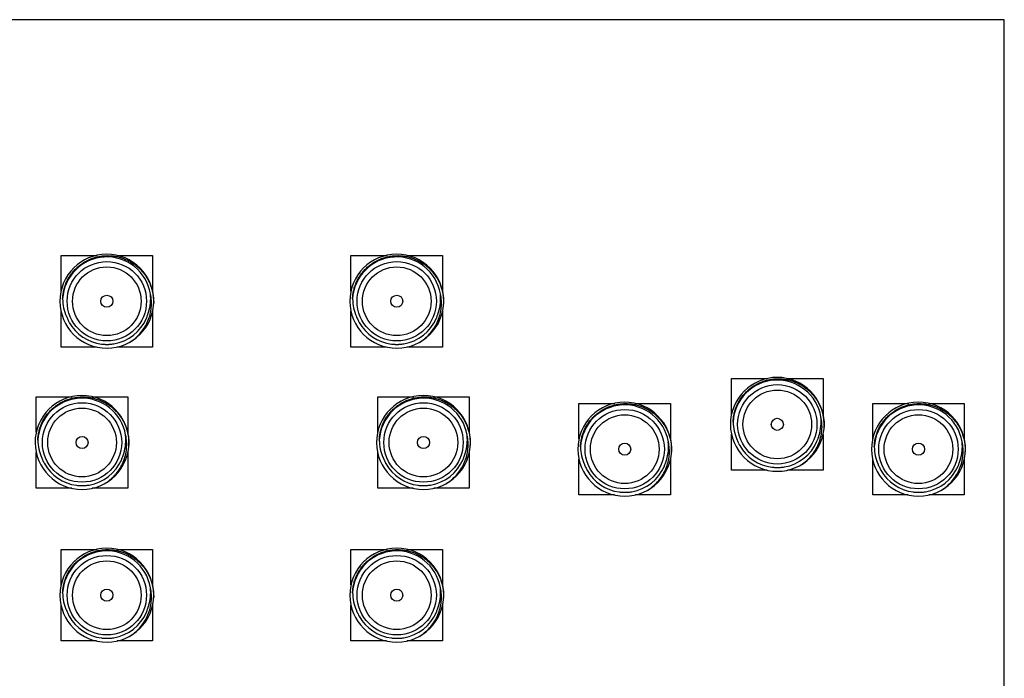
# Model space of a CAD drawing. Header units: inches. Extents: x 0 to 22, y 0 to 17.
# Tile 216 of 217: x 11.1 to 13.7, y 13.4 to 15.1. Entities that reach past the tile are written whole.
import ezdxf

# ---------------------------------------------------------------- set-up
doc = ezdxf.new("R2010")
doc.units = ezdxf.units.IN
doc.header["$LTSCALE"] = 1.21
doc.header["$MEASUREMENT"] = 0
doc.layers.get('0').update_dxf_attribs({"linetype": 'CONTINUOUS'})
doc.layers.add('02___PRT_ALL_AXES', color=7, linetype='CONTINUOUS')

msp = doc.modelspace()

# ---------------------------------------------------------------- linework, layer by layer
at = {"color": 7, "linetype": 'CONTINUOUS'}
for p, q in [((11.2113, 14.3969), (11.2113, 14.4901)), ((11.2113, 14.4901), (11.3058, 14.4901)), ((11.3575, 14.4901), (11.4513, 14.4901)), ((11.4513, 14.4901), (11.4513, 14.3956)), ((11.9713, 14.3969), (11.9713, 14.4901)), ((11.9713, 14.4901), (12.0658, 14.4901)), ((12.1175, 14.4901), (12.2113, 14.4901)), ((12.2113, 14.4901), (12.2113, 14.3956)), ((11.2113, 14.2501), (11.2113, 14.3443)), ((11.2254, 14.3306), (11.2254, 14.3308)), ((11.2255, 14.3302), (11.2256, 14.3301)), ((11.4513, 14.3436), (11.4513, 14.2501)), ((11.9713, 14.2501), (11.9713, 14.3443)), ((11.9854, 14.3306), (11.9854, 14.3308)), ((11.9855, 14.3302), (11.9856, 14.3301)), ((12.2113, 14.3436), (12.2113, 14.2501)), ((11.3046, 14.2501), (11.2113, 14.2501)), ((11.4513, 14.2501), (11.3583, 14.2501)), ((12.0646, 14.2501), (11.9713, 14.2501)), ((12.2113, 14.2501), (12.1183, 14.2501)), ((12.9688, 14.1676), (13.0633, 14.1676)), ((12.9688, 14.0744), (12.9688, 14.1676)), ((13.115, 14.1676), (13.2088, 14.1676)), ((13.2088, 14.1676), (13.2088, 14.0731)), ((11.1463, 14.0269), (11.1463, 14.1201)), ((11.1463, 14.1201), (11.2408, 14.1201)), ((11.2925, 14.1201), (11.3863, 14.1201)), ((11.3863, 14.1201), (11.3863, 14.0256)), ((12.0413, 14.0269), (12.0413, 14.1201)), ((12.0413, 14.1201), (12.1358, 14.1201)), ((12.1875, 14.1201), (12.2813, 14.1201)), ((12.2813, 14.1201), (12.2813, 14.0256)), ((12.5688, 14.1026), (12.6633, 14.1026)), ((12.5688, 14.0094), (12.5688, 14.1026)), ((12.715, 14.1026), (12.8088, 14.1026)), ((12.8088, 14.1026), (12.8088, 14.0081)), ((13.3388, 14.1026), (13.4333, 14.1026)), ((13.3388, 14.0094), (13.3388, 14.1026)), ((13.485, 14.1026), (13.5788, 14.1026)), ((13.5788, 14.1026), (13.5788, 14.0081)), ((12.9688, 13.9276), (12.9688, 14.0218)), ((13.2088, 14.0211), (13.2088, 13.9276)), ((12.9829, 14.0081), (12.9829, 14.0083)), ((12.983, 14.0077), (12.9831, 14.0076)), ((11.1463, 13.8801), (11.1463, 13.9743)), ((11.3863, 13.9736), (11.3863, 13.8801)), ((12.0413, 13.8801), (12.0413, 13.9743)), ((12.2813, 13.9736), (12.2813, 13.8801)), ((11.1604, 13.9606), (11.1604, 13.9608)), ((11.1605, 13.9602), (11.1606, 13.9601)), ((12.0554, 13.9606), (12.0554, 13.9608)), ((12.0555, 13.9602), (12.0556, 13.9601)), ((12.5688, 13.8626), (12.5688, 13.9568)), ((12.5829, 13.9431), (12.5829, 13.9433)), ((12.583, 13.9427), (12.5831, 13.9426)), ((12.8088, 13.9561), (12.8088, 13.8626)), ((13.3388, 13.8626), (13.3388, 13.9568)), ((13.3529, 13.9431), (13.3529, 13.9433)), ((13.353, 13.9427), (13.3531, 13.9426)), ((13.5788, 13.9561), (13.5788, 13.8626)), ((13.0621, 13.9276), (12.9688, 13.9276)), ((13.2088, 13.9276), (13.1158, 13.9276)), ((11.2396, 13.8801), (11.1463, 13.8801)), ((11.3863, 13.8801), (11.2933, 13.8801)), ((12.1346, 13.8801), (12.0413, 13.8801)), ((12.2813, 13.8801), (12.1883, 13.8801)), ((12.6621, 13.8626), (12.5688, 13.8626)), ((12.8088, 13.8626), (12.7158, 13.8626)), ((13.4321, 13.8626), (13.3388, 13.8626)), ((13.5788, 13.8626), (13.4858, 13.8626)), ((11.2113, 13.6269), (11.2113, 13.7201)), ((11.2113, 13.7201), (11.3058, 13.7201)), ((11.3575, 13.7201), (11.4513, 13.7201)), ((11.4513, 13.7201), (11.4513, 13.6256)), ((11.9713, 13.7201), (12.0658, 13.7201)), ((11.9713, 13.6269), (11.9713, 13.7201)), ((12.1175, 13.7201), (12.2113, 13.7201)), ((12.2113, 13.7201), (12.2113, 13.6256)), ((11.2113, 13.4801), (11.2113, 13.5743)), ((11.2254, 13.5606), (11.2254, 13.5608)), ((11.2255, 13.5602), (11.2256, 13.5601)), ((11.4513, 13.5736), (11.4513, 13.4801)), ((11.9713, 13.4801), (11.9713, 13.5743)), ((11.9854, 13.5606), (11.9854, 13.5608)), ((11.9855, 13.5602), (11.9856, 13.5601)), ((12.2113, 13.5736), (12.2113, 13.4801)), ((11.3046, 13.4801), (11.2113, 13.4801)), ((11.4513, 13.4801), (11.3583, 13.4801)), ((12.0646, 13.4801), (11.9713, 13.4801)), ((12.2113, 13.4801), (12.1183, 13.4801))]:
    msp.add_line(p, q, dxfattribs=at)
for centre, radius, start, end in [((11.3313, 14.3701), 0.123, 354.3786, 354.3679), ((11.3313, 14.3701), 0.116, 9.6674, 177.0667), ((12.0913, 14.3701), 0.123, 354.3786, 354.3679), ((12.0913, 14.3701), 0.116, 9.6674, 177.0667), ((11.3298, 14.3771), 0.1143, 180.5015, 204.2339), ((11.332, 14.3772), 0.1143, 341.8427, 6.2355), ((12.0898, 14.3771), 0.1143, 180.5015, 204.2339), ((12.092, 14.3772), 0.1143, 341.8427, 6.2355), ((11.3313, 14.3679), 0.1228, 355.3913, 357.5066), ((12.0913, 14.3679), 0.1228, 355.3913, 357.5066), ((11.3312, 14.3701), 0.1128, 199.7696, 200.3683), ((11.331, 14.37), 0.1127, 200.4817, 200.6721), ((11.331, 14.37), 0.1127, 200.6721, 201.0491), ((11.328, 14.3764), 0.1125, 204.3428, 204.9488), ((11.3309, 14.37), 0.1126, 201.0491, 201.367), ((11.3313, 14.3702), 0.113, 201.3681, 206.1234), ((11.3313, 14.3701), 0.113, 279.4164, 336.8808), ((11.3312, 14.3702), 0.1131, 336.8849, 340.9799), ((11.3311, 14.3702), 0.1132, 340.9784, 341.6252), ((11.3311, 14.3702), 0.1132, 341.6252, 342.3782), ((11.3314, 14.3701), 0.1129, 342.2784, 345.3648), ((11.3315, 14.3701), 0.1128, 342.3763, 345.3662), ((12.0912, 14.3701), 0.1128, 199.7696, 200.3683), ((12.091, 14.37), 0.1127, 200.4817, 200.6721), ((12.091, 14.37), 0.1127, 200.6721, 201.0491), ((12.088, 14.3764), 0.1125, 204.3428, 204.9488), ((12.0909, 14.37), 0.1126, 201.0491, 201.367), ((12.0913, 14.3702), 0.113, 201.3681, 206.1234), ((12.0913, 14.3701), 0.113, 279.4164, 336.8808), ((12.0912, 14.3702), 0.1131, 336.8849, 340.9799), ((12.0911, 14.3702), 0.1132, 340.9784, 341.6252), ((12.0911, 14.3702), 0.1132, 341.6252, 342.3782), ((12.0914, 14.3701), 0.1129, 342.2784, 345.3648), ((12.0915, 14.3701), 0.1128, 342.3763, 345.3662), ((11.3313, 14.3701), 0.113, 206.1215, 208.4148), ((11.3312, 14.3701), 0.1129, 208.4154, 208.788), ((11.3312, 14.3701), 0.1129, 208.788, 209.2651), ((11.3313, 14.3701), 0.113, 209.2652, 262.8202), ((12.0913, 14.3701), 0.113, 206.1215, 208.4148), ((12.0912, 14.3701), 0.1129, 208.4154, 208.788), ((12.0912, 14.3701), 0.1129, 208.788, 209.2651), ((12.0913, 14.3701), 0.113, 209.2652, 262.8202), ((11.3313, 14.37), 0.1129, 262.8196, 264.7192), ((11.3313, 14.3702), 0.113, 264.7208, 267.6936), ((11.3313, 14.3703), 0.1132, 267.6926, 272.5198), ((11.3313, 14.3701), 0.113, 269.3727, 272.5649), ((11.3313, 14.3699), 0.1127, 272.5222, 273.1581), ((11.3313, 14.3698), 0.1127, 272.5656, 273.1674), ((11.3313, 14.3698), 0.1126, 273.1582, 273.367), ((11.3313, 14.3697), 0.1125, 273.1674, 273.367), ((11.3313, 14.3697), 0.1126, 273.367, 273.5608), ((11.3313, 14.3698), 0.1127, 273.5608, 274.0521), ((11.3313, 14.3702), 0.1131, 274.0536, 279.4162), ((12.0913, 14.37), 0.1129, 262.8196, 264.7192), ((12.0913, 14.3702), 0.113, 264.7208, 267.6936), ((12.0913, 14.3703), 0.1132, 267.6926, 272.5198), ((12.0913, 14.3701), 0.113, 269.3727, 272.5649), ((12.0913, 14.3699), 0.1127, 272.5222, 273.1581), ((12.0913, 14.3698), 0.1127, 272.5656, 273.1674), ((12.0913, 14.3698), 0.1126, 273.1582, 273.367), ((12.0913, 14.3697), 0.1125, 273.1674, 273.367), ((12.0913, 14.3697), 0.1126, 273.367, 273.5608), ((12.0913, 14.3698), 0.1127, 273.5608, 274.0521), ((12.0913, 14.3702), 0.1131, 274.0536, 279.4162), ((13.0888, 14.0476), 0.123, 354.3786, 354.3679), ((13.0888, 14.0476), 0.116, 9.6674, 177.0667), ((11.2663, 14.0001), 0.123, 354.3786, 354.3679), ((12.1613, 14.0001), 0.123, 354.3786, 354.3679), ((11.2663, 14.0001), 0.116, 9.6674, 177.0667), ((12.1613, 14.0001), 0.116, 9.6674, 177.0667), ((12.6888, 13.9826), 0.123, 354.3786, 354.3679), ((12.6888, 13.9826), 0.116, 9.6674, 177.0667), ((13.4588, 13.9826), 0.123, 354.3786, 354.3679), ((13.4588, 13.9826), 0.116, 9.6674, 177.0667), ((13.0895, 14.0547), 0.1143, 341.8427, 6.2355), ((13.0873, 14.0546), 0.1143, 180.5015, 204.2339), ((13.0888, 14.0454), 0.1228, 355.3913, 357.5066), ((11.267, 14.0072), 0.1143, 341.8427, 6.2355), ((12.162, 14.0072), 0.1143, 341.8427, 6.2355), ((13.0889, 14.0476), 0.1129, 342.2784, 345.3648), ((13.089, 14.0476), 0.1128, 342.3763, 345.3662), ((11.2648, 14.0071), 0.1143, 180.5015, 204.2339), ((11.2663, 13.9979), 0.1228, 355.3913, 357.5066), ((12.1598, 14.0071), 0.1143, 180.5015, 204.2339), ((12.1613, 13.9979), 0.1228, 355.3913, 357.5066), ((12.6873, 13.9896), 0.1143, 180.5015, 204.2339), ((12.6895, 13.9897), 0.1143, 341.8427, 6.2355), ((13.0887, 14.0476), 0.1128, 199.7696, 200.3683), ((13.0885, 14.0475), 0.1127, 200.4817, 200.6721), ((13.0885, 14.0475), 0.1127, 200.6721, 201.0491), ((13.0855, 14.0539), 0.1125, 204.3428, 204.9488), ((13.0884, 14.0475), 0.1126, 201.0491, 201.367), ((13.0888, 14.0477), 0.113, 201.3681, 206.1234), ((13.0888, 14.0476), 0.113, 206.1215, 208.4148), ((13.0887, 14.0476), 0.1129, 208.4154, 208.788), ((13.0887, 14.0476), 0.1129, 208.788, 209.2651), ((13.0888, 14.0476), 0.113, 209.2652, 262.8202), ((13.0888, 14.0476), 0.113, 279.4164, 336.8808), ((13.0887, 14.0477), 0.1131, 336.8849, 340.9799), ((13.0886, 14.0477), 0.1132, 340.9784, 341.6252), ((13.0886, 14.0477), 0.1132, 341.6252, 342.3782), ((13.4573, 13.9896), 0.1143, 180.5015, 204.2339), ((13.4595, 13.9897), 0.1143, 341.8427, 6.2355), ((11.2662, 14.0002), 0.1131, 336.8849, 340.9799), ((11.2661, 14.0002), 0.1132, 340.9784, 341.6252), ((11.2661, 14.0002), 0.1132, 341.6252, 342.3782), ((11.2664, 14.0001), 0.1129, 342.2784, 345.3648), ((11.2665, 14.0001), 0.1128, 342.3763, 345.3662), ((12.1612, 14.0002), 0.1131, 336.8849, 340.9799), ((12.1611, 14.0002), 0.1132, 340.9784, 341.6252), ((12.1611, 14.0002), 0.1132, 341.6252, 342.3782), ((12.1614, 14.0001), 0.1129, 342.2784, 345.3648), ((12.1615, 14.0001), 0.1128, 342.3763, 345.3662), ((12.6888, 13.9804), 0.1228, 355.3913, 357.5066), ((13.4588, 13.9804), 0.1228, 355.3913, 357.5066), ((11.2662, 14.0001), 0.1128, 199.7696, 200.3683), ((11.266, 14), 0.1127, 200.4817, 200.6721), ((11.266, 14), 0.1127, 200.6721, 201.0491), ((11.263, 14.0064), 0.1125, 204.3428, 204.9488), ((11.2659, 14), 0.1126, 201.0491, 201.367), ((11.2663, 14.0002), 0.113, 201.3681, 206.1234), ((11.2663, 14.0001), 0.113, 206.1215, 208.4148), ((11.2662, 14.0001), 0.1129, 208.4154, 208.788), ((11.2662, 14.0001), 0.1129, 208.788, 209.2651), ((11.2663, 14.0001), 0.113, 209.2652, 262.8202), ((11.2663, 14.0001), 0.113, 279.4164, 336.8808), ((12.1612, 14.0001), 0.1128, 199.7696, 200.3683), ((12.161, 14), 0.1127, 200.4817, 200.6721), ((12.161, 14), 0.1127, 200.6721, 201.0491), ((12.158, 14.0064), 0.1125, 204.3428, 204.9488), ((12.1609, 14), 0.1126, 201.0491, 201.367), ((12.1613, 14.0002), 0.113, 201.3681, 206.1234), ((12.1613, 14.0001), 0.113, 206.1215, 208.4148), ((12.1612, 14.0001), 0.1129, 208.4154, 208.788), ((12.1612, 14.0001), 0.1129, 208.788, 209.2651), ((12.1613, 14.0001), 0.113, 209.2652, 262.8202), ((12.1613, 14.0001), 0.113, 279.4164, 336.8808), ((12.6887, 13.9826), 0.1128, 199.7696, 200.3683), ((12.6885, 13.9825), 0.1127, 200.4817, 200.6721), ((12.6885, 13.9825), 0.1127, 200.6721, 201.0491), ((12.6855, 13.9889), 0.1125, 204.3428, 204.9488), ((12.6884, 13.9825), 0.1126, 201.0491, 201.367), ((12.6888, 13.9827), 0.113, 201.3681, 206.1234), ((12.6888, 13.9826), 0.113, 279.4164, 336.8808), ((12.6887, 13.9827), 0.1131, 336.8849, 340.9799), ((12.6886, 13.9827), 0.1132, 340.9784, 341.6252), ((12.6886, 13.9827), 0.1132, 341.6252, 342.3782), ((12.6889, 13.9826), 0.1129, 342.2784, 345.3648), ((12.689, 13.9826), 0.1128, 342.3763, 345.3662), ((13.4587, 13.9826), 0.1128, 199.7696, 200.3683), ((13.4585, 13.9825), 0.1127, 200.4817, 200.6721), ((13.4585, 13.9825), 0.1127, 200.6721, 201.0491), ((13.4555, 13.9889), 0.1125, 204.3428, 204.9488), ((13.4584, 13.9825), 0.1126, 201.0491, 201.367), ((13.4588, 13.9827), 0.113, 201.3681, 206.1234), ((13.4588, 13.9826), 0.113, 279.4164, 336.8808), ((13.4587, 13.9827), 0.1131, 336.8849, 340.9799), ((13.4586, 13.9827), 0.1132, 340.9784, 341.6252), ((13.4586, 13.9827), 0.1132, 341.6252, 342.3782), ((13.4589, 13.9826), 0.1129, 342.2784, 345.3648), ((13.459, 13.9826), 0.1128, 342.3763, 345.3662), ((12.6888, 13.9826), 0.113, 206.1215, 208.4148), ((12.6887, 13.9826), 0.1129, 208.4154, 208.788), ((12.6887, 13.9826), 0.1129, 208.788, 209.2651), ((12.6888, 13.9826), 0.113, 209.2652, 262.8202), ((13.0888, 14.0475), 0.1129, 262.8196, 264.7192), ((13.0888, 14.0477), 0.113, 264.7208, 267.6936), ((13.0888, 14.0478), 0.1132, 267.6926, 272.5198), ((13.0888, 14.0476), 0.113, 269.3727, 272.5649), ((13.0888, 14.0474), 0.1127, 272.5222, 273.1581), ((13.0888, 14.0473), 0.1127, 272.5656, 273.1674), ((13.0888, 14.0473), 0.1126, 273.1582, 273.367), ((13.0888, 14.0472), 0.1125, 273.1674, 273.367), ((13.0888, 14.0472), 0.1126, 273.367, 273.5608), ((13.0888, 14.0473), 0.1127, 273.5608, 274.0521), ((13.0888, 14.0477), 0.1131, 274.0536, 279.4162), ((13.4588, 13.9826), 0.113, 206.1215, 208.4148), ((13.4587, 13.9826), 0.1129, 208.4154, 208.788), ((13.4587, 13.9826), 0.1129, 208.788, 209.2651), ((13.4588, 13.9826), 0.113, 209.2652, 262.8202), ((11.2663, 14), 0.1129, 262.8196, 264.7192), ((11.2663, 14.0002), 0.113, 264.7208, 267.6936), ((11.2663, 14.0003), 0.1132, 267.6926, 272.5198), ((11.2663, 14.0001), 0.113, 269.3727, 272.5649), ((11.2663, 13.9999), 0.1127, 272.5222, 273.1581), ((11.2663, 13.9998), 0.1127, 272.5656, 273.1674), ((11.2663, 13.9998), 0.1126, 273.1582, 273.367), ((11.2663, 13.9997), 0.1125, 273.1674, 273.367), ((11.2663, 13.9997), 0.1126, 273.367, 273.5608), ((11.2663, 13.9998), 0.1127, 273.5608, 274.0521), ((11.2663, 14.0002), 0.1131, 274.0536, 279.4162), ((12.1613, 14), 0.1129, 262.8196, 264.7192), ((12.1613, 14.0002), 0.113, 264.7208, 267.6936), ((12.1613, 14.0003), 0.1132, 267.6926, 272.5198), ((12.1613, 14.0001), 0.113, 269.3727, 272.5649), ((12.1613, 13.9999), 0.1127, 272.5222, 273.1581), ((12.1613, 13.9998), 0.1127, 272.5656, 273.1674), ((12.1613, 13.9998), 0.1126, 273.1582, 273.367), ((12.1613, 13.9997), 0.1125, 273.1674, 273.367), ((12.1613, 13.9997), 0.1126, 273.367, 273.5608), ((12.1613, 13.9998), 0.1127, 273.5608, 274.0521), ((12.1613, 14.0002), 0.1131, 274.0536, 279.4162), ((12.6888, 13.9825), 0.1129, 262.8196, 264.7192), ((12.6888, 13.9827), 0.113, 264.7208, 267.6936), ((12.6888, 13.9828), 0.1132, 267.6926, 272.5198), ((12.6888, 13.9826), 0.113, 269.3727, 272.5649), ((12.6888, 13.9824), 0.1127, 272.5222, 273.1581), ((12.6888, 13.9823), 0.1127, 272.5656, 273.1674), ((12.6888, 13.9823), 0.1126, 273.1582, 273.367), ((12.6888, 13.9822), 0.1125, 273.1674, 273.367), ((12.6888, 13.9822), 0.1126, 273.367, 273.5608), ((12.6888, 13.9823), 0.1127, 273.5608, 274.0521), ((12.6888, 13.9827), 0.1131, 274.0536, 279.4162), ((13.4588, 13.9825), 0.1129, 262.8196, 264.7192), ((13.4588, 13.9827), 0.113, 264.7208, 267.6936), ((13.4588, 13.9828), 0.1132, 267.6926, 272.5198), ((13.4588, 13.9826), 0.113, 269.3727, 272.5649), ((13.4588, 13.9824), 0.1127, 272.5222, 273.1581), ((13.4588, 13.9823), 0.1127, 272.5656, 273.1674), ((13.4588, 13.9823), 0.1126, 273.1582, 273.367), ((13.4588, 13.9822), 0.1125, 273.1674, 273.367), ((13.4588, 13.9822), 0.1126, 273.367, 273.5608), ((13.4588, 13.9823), 0.1127, 273.5608, 274.0521), ((13.4588, 13.9827), 0.1131, 274.0536, 279.4162), ((11.3313, 13.6001), 0.123, 354.3786, 354.3679), ((11.3313, 13.6001), 0.116, 9.6674, 177.0667), ((12.0913, 13.6001), 0.123, 354.3786, 354.3679), ((12.0913, 13.6001), 0.116, 9.6674, 177.0667), ((11.3298, 13.6071), 0.1143, 180.5015, 204.2339), ((11.332, 13.6072), 0.1143, 341.8427, 6.2355), ((12.0898, 13.6071), 0.1143, 180.5015, 204.2339), ((12.092, 13.6072), 0.1143, 341.8427, 6.2355), ((11.3313, 13.5979), 0.1228, 355.3913, 357.5066), ((12.0913, 13.5979), 0.1228, 355.3913, 357.5066), ((11.3312, 13.6001), 0.1128, 199.7696, 200.3683), ((11.331, 13.6), 0.1127, 200.4817, 200.6721), ((11.331, 13.6), 0.1127, 200.6721, 201.0491), ((11.328, 13.6064), 0.1125, 204.3428, 204.9488), ((11.3309, 13.6), 0.1126, 201.0491, 201.367), ((11.3313, 13.6002), 0.113, 201.3681, 206.1234), ((11.3313, 13.6001), 0.113, 206.1215, 208.4148), ((11.3313, 13.6001), 0.113, 279.4164, 336.8808), ((11.3312, 13.6002), 0.1131, 336.8849, 340.9799), ((11.3311, 13.6002), 0.1132, 340.9784, 341.6252), ((11.3311, 13.6002), 0.1132, 341.6252, 342.3782), ((11.3314, 13.6001), 0.1129, 342.2784, 345.3648), ((11.3315, 13.6001), 0.1128, 342.3763, 345.3662), ((12.0912, 13.6001), 0.1128, 199.7696, 200.3683), ((12.091, 13.6), 0.1127, 200.4817, 200.6721), ((12.091, 13.6), 0.1127, 200.6721, 201.0491), ((12.088, 13.6064), 0.1125, 204.3428, 204.9488), ((12.0909, 13.6), 0.1126, 201.0491, 201.367), ((12.0913, 13.6002), 0.113, 201.3681, 206.1234), ((12.0913, 13.6001), 0.113, 206.1215, 208.4148), ((12.0913, 13.6001), 0.113, 279.4164, 336.8808), ((12.0912, 13.6002), 0.1131, 336.8849, 340.9799), ((12.0911, 13.6002), 0.1132, 340.9784, 341.6252), ((12.0911, 13.6002), 0.1132, 341.6252, 342.3782), ((12.0914, 13.6001), 0.1129, 342.2784, 345.3648), ((12.0915, 13.6001), 0.1128, 342.3763, 345.3662), ((11.3312, 13.6001), 0.1129, 208.4154, 208.788), ((11.3312, 13.6001), 0.1129, 208.788, 209.2651), ((11.3313, 13.6001), 0.113, 209.2652, 262.8202), ((12.0912, 13.6001), 0.1129, 208.4154, 208.788), ((12.0912, 13.6001), 0.1129, 208.788, 209.2651), ((12.0913, 13.6001), 0.113, 209.2652, 262.8202), ((11.3313, 13.6), 0.1129, 262.8196, 264.7192), ((11.3313, 13.6002), 0.113, 264.7208, 267.6936), ((11.3313, 13.6003), 0.1132, 267.6926, 272.5198), ((11.3313, 13.6001), 0.113, 269.3727, 272.5649), ((11.3313, 13.5999), 0.1127, 272.5222, 273.1581), ((11.3313, 13.5998), 0.1127, 272.5656, 273.1674), ((11.3313, 13.5998), 0.1126, 273.1582, 273.367), ((11.3313, 13.5997), 0.1125, 273.1674, 273.367), ((11.3313, 13.5997), 0.1126, 273.367, 273.5608), ((11.3313, 13.5998), 0.1127, 273.5608, 274.0521), ((11.3313, 13.6002), 0.1131, 274.0536, 279.4162), ((12.0913, 13.6), 0.1129, 262.8196, 264.7192), ((12.0913, 13.6002), 0.113, 264.7208, 267.6936), ((12.0913, 13.6003), 0.1132, 267.6926, 272.5198), ((12.0913, 13.6001), 0.113, 269.3727, 272.5649), ((12.0913, 13.5999), 0.1127, 272.5222, 273.1581), ((12.0913, 13.5998), 0.1127, 272.5656, 273.1674), ((12.0913, 13.5998), 0.1126, 273.1582, 273.367), ((12.0913, 13.5997), 0.1125, 273.1674, 273.367), ((12.0913, 13.5997), 0.1126, 273.367, 273.5608), ((12.0913, 13.5998), 0.1127, 273.5608, 274.0521), ((12.0913, 13.6002), 0.1131, 274.0536, 279.4162)]:
    msp.add_arc(centre, radius, start, end, dxfattribs=at)
for points, knots in [([(11.2155, 14.3761), (11.2156, 14.38), (11.2161, 14.3859), (11.2173, 14.3936), (11.2189, 14.4013), (11.2217, 14.4107), (11.2254, 14.4198), (11.2289, 14.4268), (11.2327, 14.4337), (11.2371, 14.4402), (11.2419, 14.4464), (11.2471, 14.4523), (11.254, 14.4593), (11.2616, 14.4655), (11.2681, 14.47), (11.2747, 14.4741), (11.2834, 14.4787), (11.2944, 14.4831), (11.3057, 14.4864), (11.3153, 14.4882), (11.3231, 14.4891), (11.3309, 14.4896), (11.3408, 14.4895), (11.3505, 14.4884), (11.3582, 14.487), (11.3659, 14.4852), (11.3752, 14.4822), (11.3861, 14.4776), (11.3964, 14.4719), (11.4045, 14.4663), (11.4106, 14.4615), (11.415, 14.4576), (11.4193, 14.4535), (11.4246, 14.4477), (11.4308, 14.4401), (11.4362, 14.4319), (11.44, 14.425), (11.4427, 14.4198), (11.445, 14.4144), (11.4478, 14.4071), (11.4506, 14.3977), (11.4526, 14.388), (11.4535, 14.3802), (11.4541, 14.3724), (11.4542, 14.3665), (11.454, 14.3626)], [0, 0, 0, 0, 0.031239, 0.046873, 0.062504, 0.093748, 0.124993, 0.140622, 0.15625, 0.187496, 0.203124, 0.218752, 0.249998, 0.281245, 0.296873, 0.3125, 0.343747, 0.374993, 0.40624, 0.437486, 0.453114, 0.468742, 0.499988, 0.531235, 0.546863, 0.562491, 0.593738, 0.624984, 0.656231, 0.687478, 0.703106, 0.718734, 0.734362, 0.74999, 0.781236, 0.812483, 0.828111, 0.843739, 0.859367, 0.874996, 0.906242, 0.937487, 0.953116, 0.968748, 1, 1, 1, 1]), ([(11.9755, 14.3761), (11.9756, 14.38), (11.9761, 14.3859), (11.9773, 14.3936), (11.9789, 14.4013), (11.9817, 14.4107), (11.9854, 14.4198), (11.9889, 14.4268), (11.9927, 14.4337), (11.9971, 14.4402), (12.0019, 14.4464), (12.0071, 14.4523), (12.014, 14.4593), (12.0216, 14.4655), (12.0281, 14.47), (12.0347, 14.4741), (12.0434, 14.4787), (12.0544, 14.4831), (12.0657, 14.4864), (12.0753, 14.4882), (12.0831, 14.4891), (12.0909, 14.4896), (12.1008, 14.4895), (12.1105, 14.4884), (12.1182, 14.487), (12.1259, 14.4852), (12.1352, 14.4822), (12.1461, 14.4776), (12.1564, 14.4719), (12.1645, 14.4663), (12.1706, 14.4615), (12.175, 14.4576), (12.1793, 14.4535), (12.1846, 14.4477), (12.1908, 14.4401), (12.1962, 14.4319), (12.2, 14.425), (12.2027, 14.4198), (12.205, 14.4144), (12.2078, 14.4071), (12.2106, 14.3977), (12.2126, 14.388), (12.2135, 14.3802), (12.2141, 14.3724), (12.2142, 14.3665), (12.214, 14.3626)], [0, 0, 0, 0, 0.031239, 0.046873, 0.062504, 0.093748, 0.124993, 0.140622, 0.15625, 0.187496, 0.203124, 0.218752, 0.249998, 0.281245, 0.296873, 0.3125, 0.343747, 0.374993, 0.40624, 0.437486, 0.453114, 0.468742, 0.499988, 0.531235, 0.546863, 0.562491, 0.593738, 0.624984, 0.656231, 0.687478, 0.703106, 0.718734, 0.734362, 0.74999, 0.781236, 0.812483, 0.828111, 0.843739, 0.859367, 0.874996, 0.906242, 0.937487, 0.953116, 0.968748, 1, 1, 1, 1]), ([(11.3935, 14.264), (11.3985, 14.2673), (11.4082, 14.2746), (11.4208, 14.2876), (11.4314, 14.3024), (11.4396, 14.3185), (11.4454, 14.3357), (11.4484, 14.3536), (11.4487, 14.3718), (11.447, 14.3837), (11.4457, 14.3896)], [0, 0, 0, 0, 0.125011, 0.250021, 0.375026, 0.500028, 0.625026, 0.750021, 0.875012, 1, 1, 1, 1]), ([(12.1535, 14.264), (12.1585, 14.2673), (12.1682, 14.2746), (12.1808, 14.2876), (12.1914, 14.3024), (12.1996, 14.3185), (12.2054, 14.3357), (12.2084, 14.3536), (12.2087, 14.3718), (12.207, 14.3837), (12.2057, 14.3896)], [0, 0, 0, 0, 0.125011, 0.250021, 0.375026, 0.500028, 0.625026, 0.750021, 0.875012, 1, 1, 1, 1]), ([(12.973, 14.0536), (12.9731, 14.0575), (12.9736, 14.0634), (12.9748, 14.0711), (12.9764, 14.0788), (12.9792, 14.0882), (12.9829, 14.0973), (12.9864, 14.1043), (12.9902, 14.1112), (12.9946, 14.1177), (12.9994, 14.1239), (13.0046, 14.1298), (13.0115, 14.1368), (13.0191, 14.143), (13.0256, 14.1475), (13.0322, 14.1516), (13.0409, 14.1562), (13.0519, 14.1606), (13.0632, 14.1639), (13.0728, 14.1657), (13.0806, 14.1666), (13.0884, 14.1671), (13.0983, 14.167), (13.108, 14.1659), (13.1157, 14.1645), (13.1234, 14.1627), (13.1327, 14.1597), (13.1436, 14.1551), (13.1539, 14.1494), (13.162, 14.1438), (13.1681, 14.139), (13.1725, 14.1351), (13.1768, 14.131), (13.1821, 14.1252), (13.1883, 14.1176), (13.1937, 14.1094), (13.1975, 14.1025), (13.2002, 14.0973), (13.2025, 14.0919), (13.2053, 14.0846), (13.2081, 14.0752), (13.2101, 14.0655), (13.211, 14.0577), (13.2116, 14.0499), (13.2117, 14.044), (13.2115, 14.0401)], [0, 0, 0, 0, 0.031239, 0.046873, 0.062504, 0.093748, 0.124993, 0.140622, 0.15625, 0.187496, 0.203124, 0.218752, 0.249998, 0.281245, 0.296873, 0.3125, 0.343747, 0.374993, 0.40624, 0.437486, 0.453114, 0.468742, 0.499988, 0.531235, 0.546863, 0.562491, 0.593738, 0.624984, 0.656231, 0.687478, 0.703106, 0.718734, 0.734362, 0.74999, 0.781236, 0.812483, 0.828111, 0.843739, 0.859367, 0.874996, 0.906242, 0.937487, 0.953116, 0.968748, 1, 1, 1, 1]), ([(11.1505, 14.0061), (11.1506, 14.01), (11.1511, 14.0159), (11.1523, 14.0236), (11.1539, 14.0313), (11.1567, 14.0407), (11.1604, 14.0498), (11.1639, 14.0568), (11.1677, 14.0637), (11.1721, 14.0702), (11.1769, 14.0764), (11.1821, 14.0823), (11.189, 14.0893), (11.1966, 14.0955), (11.2031, 14.1), (11.2097, 14.1041), (11.2184, 14.1087), (11.2294, 14.1131), (11.2407, 14.1164), (11.2503, 14.1182), (11.2581, 14.1191), (11.2659, 14.1196), (11.2758, 14.1195), (11.2855, 14.1184), (11.2932, 14.117), (11.3009, 14.1152), (11.3102, 14.1122), (11.3211, 14.1076), (11.3314, 14.1019), (11.3395, 14.0963), (11.3456, 14.0915), (11.35, 14.0876), (11.3543, 14.0835), (11.3596, 14.0777), (11.3658, 14.0701), (11.3712, 14.0619), (11.375, 14.055), (11.3777, 14.0498), (11.38, 14.0444), (11.3828, 14.0371), (11.3856, 14.0277), (11.3876, 14.018), (11.3885, 14.0102), (11.3891, 14.0024), (11.3892, 13.9965), (11.389, 13.9926)], [0, 0, 0, 0, 0.031239, 0.046873, 0.062504, 0.093748, 0.124993, 0.140622, 0.15625, 0.187496, 0.203124, 0.218752, 0.249998, 0.281245, 0.296873, 0.3125, 0.343747, 0.374993, 0.40624, 0.437486, 0.453114, 0.468742, 0.499988, 0.531235, 0.546863, 0.562491, 0.593738, 0.624984, 0.656231, 0.687478, 0.703106, 0.718734, 0.734362, 0.74999, 0.781236, 0.812483, 0.828111, 0.843739, 0.859367, 0.874996, 0.906242, 0.937487, 0.953116, 0.968748, 1, 1, 1, 1]), ([(12.0455, 14.0061), (12.0456, 14.01), (12.0461, 14.0159), (12.0473, 14.0236), (12.0489, 14.0313), (12.0517, 14.0407), (12.0554, 14.0498), (12.0589, 14.0568), (12.0627, 14.0637), (12.0671, 14.0702), (12.0719, 14.0764), (12.0771, 14.0823), (12.084, 14.0893), (12.0916, 14.0955), (12.0981, 14.1), (12.1047, 14.1041), (12.1134, 14.1087), (12.1244, 14.1131), (12.1357, 14.1164), (12.1453, 14.1182), (12.1531, 14.1191), (12.1609, 14.1196), (12.1708, 14.1195), (12.1805, 14.1184), (12.1882, 14.117), (12.1959, 14.1152), (12.2052, 14.1122), (12.2161, 14.1076), (12.2264, 14.1019), (12.2345, 14.0963), (12.2406, 14.0915), (12.245, 14.0876), (12.2493, 14.0835), (12.2546, 14.0777), (12.2608, 14.0701), (12.2662, 14.0619), (12.27, 14.055), (12.2727, 14.0498), (12.275, 14.0444), (12.2778, 14.0371), (12.2806, 14.0277), (12.2826, 14.018), (12.2835, 14.0102), (12.2841, 14.0024), (12.2842, 13.9965), (12.284, 13.9926)], [0, 0, 0, 0, 0.031239, 0.046873, 0.062504, 0.093748, 0.124993, 0.140622, 0.15625, 0.187496, 0.203124, 0.218752, 0.249998, 0.281245, 0.296873, 0.3125, 0.343747, 0.374993, 0.40624, 0.437486, 0.453114, 0.468742, 0.499988, 0.531235, 0.546863, 0.562491, 0.593738, 0.624984, 0.656231, 0.687478, 0.703106, 0.718734, 0.734362, 0.74999, 0.781236, 0.812483, 0.828111, 0.843739, 0.859367, 0.874996, 0.906242, 0.937487, 0.953116, 0.968748, 1, 1, 1, 1]), ([(12.573, 13.9886), (12.5731, 13.9925), (12.5736, 13.9984), (12.5748, 14.0061), (12.5764, 14.0138), (12.5792, 14.0232), (12.5829, 14.0323), (12.5864, 14.0393), (12.5902, 14.0462), (12.5946, 14.0527), (12.5994, 14.0589), (12.6046, 14.0648), (12.6115, 14.0718), (12.6191, 14.078), (12.6256, 14.0825), (12.6322, 14.0866), (12.6409, 14.0912), (12.6519, 14.0956), (12.6632, 14.0989), (12.6728, 14.1007), (12.6806, 14.1016), (12.6884, 14.1021), (12.6983, 14.102), (12.708, 14.1009), (12.7157, 14.0995), (12.7234, 14.0977), (12.7327, 14.0947), (12.7436, 14.0901), (12.7539, 14.0844), (12.762, 14.0788), (12.7681, 14.074), (12.7725, 14.0701), (12.7768, 14.066), (12.7821, 14.0602), (12.7883, 14.0526), (12.7937, 14.0444), (12.7975, 14.0375), (12.8002, 14.0323), (12.8025, 14.0269), (12.8053, 14.0196), (12.8081, 14.0102), (12.8101, 14.0005), (12.811, 13.9927), (12.8116, 13.9849), (12.8117, 13.979), (12.8115, 13.9751)], [0, 0, 0, 0, 0.031239, 0.046873, 0.062504, 0.093748, 0.124993, 0.140622, 0.15625, 0.187496, 0.203124, 0.218752, 0.249998, 0.281245, 0.296873, 0.3125, 0.343747, 0.374993, 0.40624, 0.437486, 0.453114, 0.468742, 0.499988, 0.531235, 0.546863, 0.562491, 0.593738, 0.624984, 0.656231, 0.687478, 0.703106, 0.718734, 0.734362, 0.74999, 0.781236, 0.812483, 0.828111, 0.843739, 0.859367, 0.874996, 0.906242, 0.937487, 0.953116, 0.968748, 1, 1, 1, 1]), ([(13.343, 13.9886), (13.3431, 13.9925), (13.3436, 13.9984), (13.3448, 14.0061), (13.3464, 14.0138), (13.3492, 14.0232), (13.3529, 14.0323), (13.3564, 14.0393), (13.3602, 14.0462), (13.3646, 14.0527), (13.3694, 14.0589), (13.3746, 14.0648), (13.3815, 14.0718), (13.3891, 14.078), (13.3956, 14.0825), (13.4022, 14.0866), (13.4109, 14.0912), (13.4219, 14.0956), (13.4332, 14.0989), (13.4428, 14.1007), (13.4506, 14.1016), (13.4584, 14.1021), (13.4683, 14.102), (13.478, 14.1009), (13.4857, 14.0995), (13.4934, 14.0977), (13.5027, 14.0947), (13.5136, 14.0901), (13.5239, 14.0844), (13.532, 14.0788), (13.5381, 14.074), (13.5425, 14.0701), (13.5468, 14.066), (13.5521, 14.0602), (13.5583, 14.0526), (13.5637, 14.0444), (13.5675, 14.0375), (13.5702, 14.0323), (13.5725, 14.0269), (13.5753, 14.0196), (13.5781, 14.0102), (13.5801, 14.0005), (13.581, 13.9927), (13.5816, 13.9849), (13.5817, 13.979), (13.5815, 13.9751)], [0, 0, 0, 0, 0.031239, 0.046873, 0.062504, 0.093748, 0.124993, 0.140622, 0.15625, 0.187496, 0.203124, 0.218752, 0.249998, 0.281245, 0.296873, 0.3125, 0.343747, 0.374993, 0.40624, 0.437486, 0.453114, 0.468742, 0.499988, 0.531235, 0.546863, 0.562491, 0.593738, 0.624984, 0.656231, 0.687478, 0.703106, 0.718734, 0.734362, 0.74999, 0.781236, 0.812483, 0.828111, 0.843739, 0.859367, 0.874996, 0.906242, 0.937487, 0.953116, 0.968748, 1, 1, 1, 1]), ([(13.151, 13.9415), (13.156, 13.9448), (13.1657, 13.9521), (13.1783, 13.9651), (13.1889, 13.9799), (13.1971, 13.996), (13.2029, 14.0132), (13.2059, 14.0311), (13.2062, 14.0493), (13.2045, 14.0612), (13.2032, 14.0671)], [0, 0, 0, 0, 0.125011, 0.250021, 0.375026, 0.500028, 0.625026, 0.750021, 0.875012, 1, 1, 1, 1]), ([(11.3285, 13.894), (11.3335, 13.8973), (11.3432, 13.9046), (11.3558, 13.9176), (11.3664, 13.9324), (11.3746, 13.9485), (11.3804, 13.9657), (11.3834, 13.9836), (11.3837, 14.0018), (11.382, 14.0137), (11.3807, 14.0196)], [0, 0, 0, 0, 0.125011, 0.250021, 0.375026, 0.500028, 0.625026, 0.750021, 0.875012, 1, 1, 1, 1]), ([(12.2235, 13.894), (12.2285, 13.8973), (12.2382, 13.9046), (12.2508, 13.9176), (12.2614, 13.9324), (12.2696, 13.9485), (12.2754, 13.9657), (12.2784, 13.9836), (12.2787, 14.0018), (12.277, 14.0137), (12.2757, 14.0196)], [0, 0, 0, 0, 0.125011, 0.250021, 0.375026, 0.500028, 0.625026, 0.750021, 0.875012, 1, 1, 1, 1]), ([(12.751, 13.8765), (12.756, 13.8798), (12.7657, 13.8871), (12.7783, 13.9001), (12.7889, 13.9149), (12.7971, 13.931), (12.8029, 13.9482), (12.8059, 13.9661), (12.8062, 13.9843), (12.8045, 13.9962), (12.8032, 14.0021)], [0, 0, 0, 0, 0.125011, 0.250021, 0.375026, 0.500028, 0.625026, 0.750021, 0.875012, 1, 1, 1, 1]), ([(13.521, 13.8765), (13.526, 13.8798), (13.5357, 13.8871), (13.5483, 13.9001), (13.5589, 13.9149), (13.5671, 13.931), (13.5729, 13.9482), (13.5759, 13.9661), (13.5762, 13.9843), (13.5745, 13.9962), (13.5732, 14.0021)], [0, 0, 0, 0, 0.125011, 0.250021, 0.375026, 0.500028, 0.625026, 0.750021, 0.875012, 1, 1, 1, 1]), ([(11.2155, 13.6061), (11.2156, 13.61), (11.2161, 13.6159), (11.2173, 13.6236), (11.2189, 13.6313), (11.2217, 13.6407), (11.2254, 13.6498), (11.2289, 13.6568), (11.2327, 13.6637), (11.2371, 13.6702), (11.2419, 13.6764), (11.2471, 13.6823), (11.254, 13.6893), (11.2616, 13.6955), (11.2681, 13.7), (11.2747, 13.7041), (11.2834, 13.7087), (11.2944, 13.7131), (11.3057, 13.7164), (11.3153, 13.7182), (11.3231, 13.7191), (11.3309, 13.7196), (11.3408, 13.7195), (11.3505, 13.7184), (11.3582, 13.717), (11.3659, 13.7152), (11.3752, 13.7122), (11.3861, 13.7076), (11.3964, 13.7019), (11.4045, 13.6963), (11.4106, 13.6915), (11.415, 13.6876), (11.4193, 13.6835), (11.4246, 13.6777), (11.4308, 13.6701), (11.4362, 13.6619), (11.44, 13.655), (11.4427, 13.6498), (11.445, 13.6444), (11.4478, 13.6371), (11.4506, 13.6277), (11.4526, 13.618), (11.4535, 13.6102), (11.4541, 13.6024), (11.4542, 13.5965), (11.454, 13.5926)], [0, 0, 0, 0, 0.031239, 0.046873, 0.062504, 0.093748, 0.124993, 0.140622, 0.15625, 0.187496, 0.203124, 0.218752, 0.249998, 0.281245, 0.296873, 0.3125, 0.343747, 0.374993, 0.40624, 0.437486, 0.453114, 0.468742, 0.499988, 0.531235, 0.546863, 0.562491, 0.593738, 0.624984, 0.656231, 0.687478, 0.703106, 0.718734, 0.734362, 0.74999, 0.781236, 0.812483, 0.828111, 0.843739, 0.859367, 0.874996, 0.906242, 0.937487, 0.953116, 0.968748, 1, 1, 1, 1]), ([(11.9755, 13.6061), (11.9756, 13.61), (11.9761, 13.6159), (11.9773, 13.6236), (11.9789, 13.6313), (11.9817, 13.6407), (11.9854, 13.6498), (11.9889, 13.6568), (11.9927, 13.6637), (11.9971, 13.6702), (12.0019, 13.6764), (12.0071, 13.6823), (12.014, 13.6893), (12.0216, 13.6955), (12.0281, 13.7), (12.0347, 13.7041), (12.0434, 13.7087), (12.0544, 13.7131), (12.0657, 13.7164), (12.0753, 13.7182), (12.0831, 13.7191), (12.0909, 13.7196), (12.1008, 13.7195), (12.1105, 13.7184), (12.1182, 13.717), (12.1259, 13.7152), (12.1352, 13.7122), (12.1461, 13.7076), (12.1564, 13.7019), (12.1645, 13.6963), (12.1706, 13.6915), (12.175, 13.6876), (12.1793, 13.6835), (12.1846, 13.6777), (12.1908, 13.6701), (12.1962, 13.6619), (12.2, 13.655), (12.2027, 13.6498), (12.205, 13.6444), (12.2078, 13.6371), (12.2106, 13.6277), (12.2126, 13.618), (12.2135, 13.6102), (12.2141, 13.6024), (12.2142, 13.5965), (12.214, 13.5926)], [0, 0, 0, 0, 0.031239, 0.046873, 0.062504, 0.093748, 0.124993, 0.140622, 0.15625, 0.187496, 0.203124, 0.218752, 0.249998, 0.281245, 0.296873, 0.3125, 0.343747, 0.374993, 0.40624, 0.437486, 0.453114, 0.468742, 0.499988, 0.531235, 0.546863, 0.562491, 0.593738, 0.624984, 0.656231, 0.687478, 0.703106, 0.718734, 0.734362, 0.74999, 0.781236, 0.812483, 0.828111, 0.843739, 0.859367, 0.874996, 0.906242, 0.937487, 0.953116, 0.968748, 1, 1, 1, 1]), ([(11.3935, 13.494), (11.3985, 13.4973), (11.4082, 13.5046), (11.4208, 13.5176), (11.4314, 13.5324), (11.4396, 13.5485), (11.4454, 13.5657), (11.4484, 13.5836), (11.4487, 13.6018), (11.447, 13.6137), (11.4457, 13.6196)], [0, 0, 0, 0, 0.125011, 0.250021, 0.375026, 0.500028, 0.625026, 0.750021, 0.875012, 1, 1, 1, 1]), ([(12.1535, 13.494), (12.1585, 13.4973), (12.1682, 13.5046), (12.1808, 13.5176), (12.1914, 13.5324), (12.1996, 13.5485), (12.2054, 13.5657), (12.2084, 13.5836), (12.2087, 13.6018), (12.207, 13.6137), (12.2057, 13.6196)], [0, 0, 0, 0, 0.125011, 0.250021, 0.375026, 0.500028, 0.625026, 0.750021, 0.875012, 1, 1, 1, 1])]:
    msp.add_open_spline(points, degree=3, knots=knots, dxfattribs=at)
at = {"layer": '02___PRT_ALL_AXES', "color": 7, "linetype": 'CONTINUOUS'}
for p, q in [((13.6838, 15.1076), (5.6838, 15.1076)), ((13.6838, 8.5476), (13.6838, 15.1076))]:
    msp.add_line(p, q, dxfattribs=at)
for centre, radius in [((11.3313, 14.3701), 0.104), ((11.3313, 14.3701), 0.09), ((12.0913, 14.3701), 0.104), ((12.0913, 14.3701), 0.09), ((11.3313, 14.3701), 0.0158), ((12.0913, 14.3701), 0.0158), ((13.0888, 14.0476), 0.104), ((13.0888, 14.0476), 0.09), ((11.2663, 14.0001), 0.104), ((12.1613, 14.0001), 0.104), ((11.2663, 14.0001), 0.09), ((12.1613, 14.0001), 0.09), ((12.6888, 13.9826), 0.104), ((12.6888, 13.9826), 0.09), ((13.4588, 13.9826), 0.104), ((13.4588, 13.9826), 0.09), ((13.0888, 14.0476), 0.0158), ((11.2663, 14.0001), 0.0158), ((12.1613, 14.0001), 0.0158), ((12.6888, 13.9826), 0.0158), ((13.4588, 13.9826), 0.0158), ((11.3313, 13.6001), 0.104), ((11.3313, 13.6001), 0.09), ((12.0913, 13.6001), 0.104), ((12.0913, 13.6001), 0.09), ((11.3313, 13.6001), 0.0158), ((12.0913, 13.6001), 0.0158)]:
    msp.add_circle(centre, radius, dxfattribs=at)

doc.saveas('drawing.dxf')
